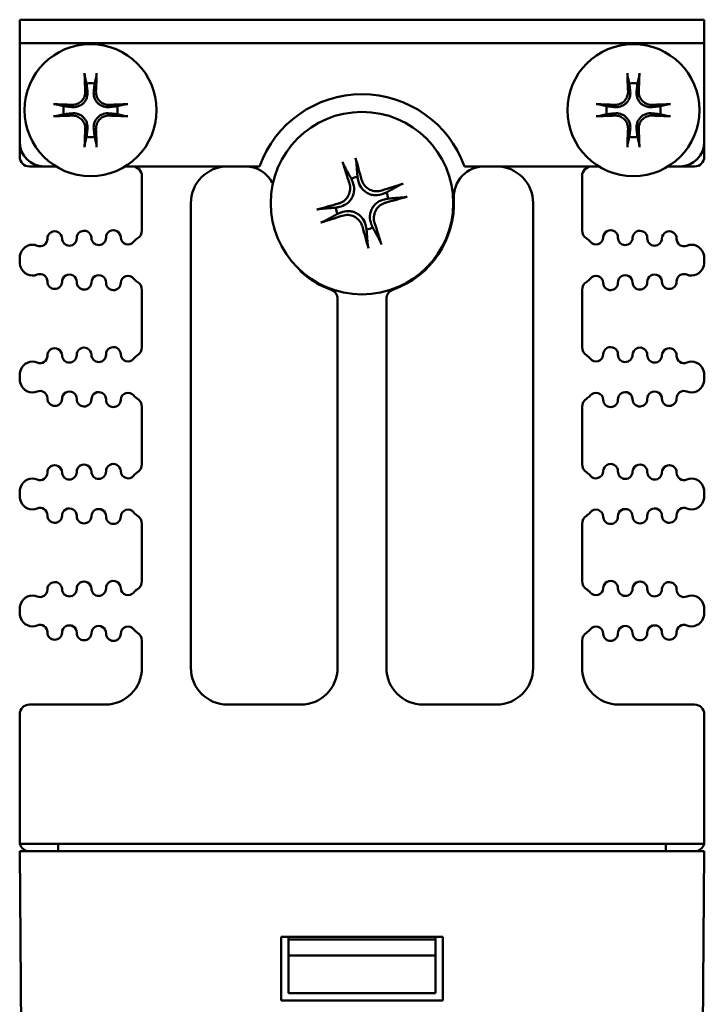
# Model space of a CAD drawing. Header units: inches. Extents: x 2.1 to 23.1, y 0.4 to 17.8.
# Tile 13 of 15: x 9.9 to 11.3, y 15.8 to 17.8. Entities that reach past the tile are written whole.
import ezdxf

# ---------------------------------------------------------------- set-up
doc = ezdxf.new("R2010")
doc.units = ezdxf.units.IN
doc.header["$LTSCALE"] = 0.8
doc.header["$MEASUREMENT"] = 0
doc.layers.add('Visible (ANSI)', color=7, linetype='Continuous', lineweight=50)

msp = doc.modelspace()

# ---------------------------------------------------------------- linework, layer by layer
at = {"layer": 'Visible (ANSI)'}
for p, q in [((9.8574, 17.8212), (9.9074, 17.8212)), ((9.8574, 17.8212), (9.8574, 17.7734)), ((11.2074, 17.8212), (9.9074, 17.8212)), ((11.2074, 17.8212), (11.2574, 17.8212)), ((11.2574, 17.7734), (11.2574, 17.8212)), ((9.9074, 17.7734), (9.8574, 17.7734)), ((9.8574, 17.7733), (9.8574, 17.7734)), ((9.8574, 17.5712), (9.8574, 17.7733)), ((9.9074, 17.7734), (11.2074, 17.7734)), ((11.2574, 17.7734), (11.2074, 17.7734)), ((11.2574, 17.7734), (11.2574, 17.7733)), ((11.2574, 17.7733), (11.2574, 17.5712)), ((9.8574, 17.5412), (9.8574, 17.5712)), ((11.2574, 17.5412), (11.2574, 17.5712)), ((9.8774, 17.5212), (9.9074, 17.5212)), ((9.9317, 17.5212), (9.9074, 17.5212)), ((10.3479, 17.5212), (10.0731, 17.5212)), ((11.0417, 17.5212), (10.7669, 17.5212)), ((11.2074, 17.5212), (11.1831, 17.5212)), ((11.2074, 17.5212), (11.2374, 17.5212)), ((10.1074, 17.5012), (10.1074, 17.3908)), ((11.0074, 17.3908), (11.0074, 17.5012)), ((10.3741, 17.4877), (10.3755, 17.4873)), ((10.2074, 16.4962), (10.2074, 17.4462)), ((10.9074, 17.4462), (10.9074, 16.4962)), ((9.8574, 17.3305), (9.8574, 17.3288)), ((11.2574, 17.3305), (11.2574, 17.3288)), ((10.1074, 17.2685), (10.1074, 17.1518)), ((10.5074, 17.2503), (10.5074, 16.4962)), ((10.6074, 16.4962), (10.6074, 17.2503)), ((11.0074, 17.1518), (11.0074, 17.2685)), ((9.8574, 17.0915), (9.8574, 17.0898)), ((11.2574, 17.0915), (11.2574, 17.0898)), ((10.1074, 17.0295), (10.1074, 16.9128)), ((11.0074, 16.9128), (11.0074, 17.0295)), ((9.8574, 16.8525), (9.8574, 16.8508)), ((11.2574, 16.8525), (11.2574, 16.8508)), ((10.1074, 16.7905), (10.1074, 16.6738)), ((11.0074, 16.6738), (11.0074, 16.7905)), ((9.8574, 16.6135), (9.8574, 16.6118)), ((11.2574, 16.6135), (11.2574, 16.6118)), ((10.1074, 16.5515), (10.1074, 16.4962)), ((11.0074, 16.4962), (11.0074, 16.5515)), ((10.0324, 16.4212), (9.8774, 16.4212)), ((10.4324, 16.4212), (10.2824, 16.4212)), ((10.8324, 16.4212), (10.6824, 16.4212)), ((11.2374, 16.4212), (11.0824, 16.4212)), ((9.8574, 16.1412), (9.8574, 16.4012)), ((11.2574, 16.1412), (11.2574, 16.4012)), ((9.858, 16.1362), (11.2568, 16.1362)), ((9.9364, 16.1212), (9.9364, 16.1362)), ((11.1784, 16.1212), (11.1784, 16.1362)), ((9.8574, 16.1212), (9.9074, 16.1212)), ((9.8574, 16.1212), (9.8732, 14.3102)), ((11.2074, 16.1212), (9.9074, 16.1212)), ((11.2074, 16.1212), (11.2574, 16.1212)), ((11.2416, 14.3102), (11.2574, 16.1212)), ((10.3924, 15.9462), (10.7224, 15.9462)), ((10.3924, 15.8162), (10.3924, 15.9462)), ((10.4074, 15.9412), (10.4074, 15.9462)), ((10.7074, 15.9412), (10.4074, 15.9412)), ((10.4074, 15.9082), (10.4074, 15.9412)), ((10.7074, 15.9462), (10.7074, 15.9412)), ((10.7074, 15.9412), (10.7074, 15.9082)), ((10.7224, 15.9462), (10.7224, 15.8162)), ((10.4074, 15.9082), (10.7074, 15.9082)), ((10.4074, 15.8312), (10.4074, 15.9082)), ((10.7074, 15.9082), (10.7074, 15.8312)), ((10.7074, 15.8312), (10.4074, 15.8312)), ((10.7224, 15.8162), (10.3924, 15.8162))]:
    msp.add_line(p, q, dxfattribs=at)
for centre, radius in [((10.0024, 17.6362), 0.135), ((11.1124, 17.6362), 0.135), ((10.5574, 17.4462), 0.1865)]:
    msp.add_circle(centre, radius, dxfattribs=at)
for centre, radius, start, end in [((10.0024, 17.6362), 0.0553, 81.4296, 98.5704), ((11.1124, 17.6362), 0.0553, 81.4296, 98.5704), ((10.5574, 17.4462), 0.2225, 19.699, 160.301), ((10.0024, 17.6362), 0.0553, 171.4296, 188.5704), ((10.0024, 17.6362), 0.0553, 351.4296, 8.5704), ((11.1124, 17.6362), 0.0553, 171.4296, 188.5704), ((11.1124, 17.6362), 0.0553, 351.4296, 8.5704), ((9.9074, 17.5712), 0.05, 180, 270), ((10.0024, 17.6362), 0.0553, 261.4296, 278.5704), ((11.1124, 17.6362), 0.0553, 261.4296, 278.5704), ((11.2074, 17.5712), 0.05, 270, 0), ((9.8774, 17.5412), 0.02, 180, 270), ((11.2374, 17.5412), 0.02, 270, 0), ((10.0874, 17.5012), 0.02, 0, 90), ((10.2824, 17.4462), 0.075, 90, 180), ((10.3187, 17.4587), 0.0625, 27.6887, 90), ((10.8076, 17.4587), 0.0625, 90, 182.8603), ((10.8324, 17.4462), 0.075, 0, 90), ((11.0274, 17.5012), 0.02, 90, 180), ((10.5574, 17.4462), 0.0546, 99.8227, 113.6093), ((10.5574, 17.4462), 0.0546, 9.8227, 23.6093), ((10.5574, 17.4462), 0.188, 289.6661, 2.8603), ((10.5574, 17.4462), 0.0546, 189.8227, 203.6093), ((9.989, 17.3748), 0.015, 1.1458, 181.1458), ((10.049, 17.376), 0.015, 1.1458, 181.1458), ((10.0874, 17.3908), 0.02, 301.4376, 0), ((10.5574, 17.4462), 0.0546, 279.8227, 293.6093), ((11.0274, 17.3908), 0.02, 180, 238.5624), ((11.0658, 17.376), 0.015, 358.8542, 178.8542), ((11.1258, 17.3748), 0.015, 358.8542, 178.8542), ((9.8991, 17.373), 0.015, 246.8961, 1.1458), ((9.929, 17.3736), 0.015, 1.1458, 181.1458), ((9.959, 17.3742), 0.015, 181.1458, 1.1458), ((10.019, 17.3754), 0.015, 181.1458, 1.1458), ((10.079, 17.3766), 0.015, 181.1458, 322.7888), ((10.1109, 17.3524), 0.025, 121.4376, 142.7888), ((11.0039, 17.3524), 0.025, 37.2112, 58.5624), ((11.0358, 17.3766), 0.015, 217.2112, 358.8542), ((11.0958, 17.3754), 0.015, 178.8542, 358.8542), ((11.1558, 17.3742), 0.015, 178.8542, 358.8542), ((11.1858, 17.3736), 0.015, 358.8542, 178.8542), ((11.2158, 17.373), 0.015, 178.8542, 293.1039), ((9.8834, 17.3362), 0.025, 66.8961, 160.9922), ((11.2314, 17.3362), 0.025, 19.0078, 113.1039), ((9.8999, 17.3305), 0.0425, 160.9922, 180), ((11.2149, 17.3305), 0.0425, 0, 19.0078), ((9.8999, 17.3288), 0.0425, 180, 199.0078), ((9.8834, 17.3231), 0.025, 199.0078, 293.1039), ((10.4479, 17.3188), 0.02, 205.7317, 229.3255), ((11.2314, 17.3231), 0.025, 246.8961, 340.9922), ((11.2149, 17.3288), 0.0425, 340.9922, 0), ((9.8991, 17.2863), 0.015, 358.8542, 113.1039), ((9.959, 17.2851), 0.015, 358.8542, 178.8542), ((10.019, 17.2839), 0.015, 358.8542, 178.8542), ((10.079, 17.2827), 0.015, 37.2112, 178.8542), ((10.1109, 17.3069), 0.025, 217.2112, 238.5624), ((10.5574, 17.4462), 0.188, 229.3255, 250.3339), ((11.0039, 17.3069), 0.025, 301.4376, 322.7888), ((11.0358, 17.2827), 0.015, 1.1458, 142.7888), ((11.0958, 17.2839), 0.015, 1.1458, 181.1458), ((11.1558, 17.2851), 0.015, 1.1458, 181.1458), ((11.2158, 17.2863), 0.015, 66.8961, 181.1458), ((9.929, 17.2857), 0.015, 178.8542, 358.8542), ((9.989, 17.2845), 0.015, 178.8542, 358.8542), ((10.049, 17.2833), 0.015, 178.8542, 358.8542), ((10.0874, 17.2685), 0.02, 0, 58.5624), ((10.4874, 17.2503), 0.02, 0, 70.3339), ((10.6274, 17.2503), 0.02, 109.6661, 180), ((11.0274, 17.2685), 0.02, 121.4376, 180), ((11.0658, 17.2833), 0.015, 181.1458, 1.1458), ((11.1258, 17.2845), 0.015, 181.1458, 1.1458), ((11.1858, 17.2857), 0.015, 181.1458, 1.1458), ((9.929, 17.1346), 0.015, 1.1458, 181.1458), ((9.989, 17.1358), 0.015, 1.1458, 181.1458), ((10.049, 17.137), 0.015, 1.1458, 181.1458), ((10.0874, 17.1518), 0.02, 301.4376, 0), ((11.0274, 17.1518), 0.02, 180, 238.5624), ((11.0658, 17.137), 0.015, 358.8542, 178.8542), ((11.1258, 17.1358), 0.015, 358.8542, 178.8542), ((11.1858, 17.1346), 0.015, 358.8542, 178.8542), ((9.8991, 17.134), 0.015, 246.8961, 1.1458), ((9.959, 17.1352), 0.015, 181.1458, 1.1458), ((10.019, 17.1364), 0.015, 181.1458, 1.1458), ((10.079, 17.1376), 0.015, 181.1458, 322.7888), ((10.1109, 17.1134), 0.025, 121.4376, 142.7888), ((11.0039, 17.1134), 0.025, 37.2112, 58.5624), ((11.0358, 17.1376), 0.015, 217.2112, 358.8542), ((11.0958, 17.1364), 0.015, 178.8542, 358.8542), ((11.1558, 17.1352), 0.015, 178.8542, 358.8542), ((11.2158, 17.134), 0.015, 178.8542, 293.1039), ((9.8834, 17.0972), 0.025, 66.8961, 160.9922), ((11.2314, 17.0972), 0.025, 19.0078, 113.1039), ((9.8999, 17.0915), 0.0425, 160.9922, 180), ((9.8999, 17.0898), 0.0425, 180, 199.0078), ((11.2149, 17.0915), 0.0425, 0, 19.0078), ((11.2149, 17.0898), 0.0425, 340.9922, 0), ((9.8834, 17.0841), 0.025, 199.0078, 293.1039), ((11.2314, 17.0841), 0.025, 246.8961, 340.9922), ((9.8991, 17.0473), 0.015, 358.8542, 113.1039), ((9.959, 17.0461), 0.015, 358.8542, 178.8542), ((10.019, 17.0449), 0.015, 358.8542, 178.8542), ((10.079, 17.0437), 0.015, 37.2112, 178.8542), ((10.1109, 17.0679), 0.025, 217.2112, 238.5624), ((11.0039, 17.0679), 0.025, 301.4376, 322.7888), ((11.0358, 17.0437), 0.015, 1.1458, 142.7888), ((11.0958, 17.0449), 0.015, 1.1458, 181.1458), ((11.1558, 17.0461), 0.015, 1.1458, 181.1458), ((11.2158, 17.0473), 0.015, 66.8961, 181.1458), ((9.929, 17.0467), 0.015, 178.8542, 358.8542), ((9.989, 17.0455), 0.015, 178.8542, 358.8542), ((10.049, 17.0443), 0.015, 178.8542, 358.8542), ((10.0874, 17.0295), 0.02, 0, 58.5624), ((11.0274, 17.0295), 0.02, 121.4376, 180), ((11.0658, 17.0443), 0.015, 181.1458, 1.1458), ((11.1258, 17.0455), 0.015, 181.1458, 1.1458), ((11.1858, 17.0467), 0.015, 181.1458, 1.1458), ((9.929, 16.8956), 0.015, 1.1458, 181.1458), ((9.989, 16.8968), 0.015, 1.1458, 181.1458), ((10.049, 16.898), 0.015, 1.1458, 181.1458), ((10.0874, 16.9128), 0.02, 301.4376, 0), ((11.0274, 16.9128), 0.02, 180, 238.5624), ((11.0658, 16.898), 0.015, 358.8542, 178.8542), ((11.1258, 16.8968), 0.015, 358.8542, 178.8542), ((11.1858, 16.8956), 0.015, 358.8542, 178.8542), ((9.8991, 16.895), 0.015, 246.8961, 1.1458), ((9.959, 16.8962), 0.015, 181.1458, 1.1458), ((10.019, 16.8974), 0.015, 181.1458, 1.1458), ((10.079, 16.8986), 0.015, 181.1458, 322.7888), ((10.1109, 16.8744), 0.025, 121.4376, 142.7888), ((11.0039, 16.8744), 0.025, 37.2112, 58.5624), ((11.0358, 16.8986), 0.015, 217.2112, 358.8542), ((11.0958, 16.8974), 0.015, 178.8542, 358.8542), ((11.1558, 16.8962), 0.015, 178.8542, 358.8542), ((11.2158, 16.895), 0.015, 178.8542, 293.1039), ((9.8834, 16.8582), 0.025, 66.8961, 160.9922), ((11.2314, 16.8582), 0.025, 19.0078, 113.1039), ((9.8999, 16.8525), 0.0425, 160.9922, 180), ((9.8999, 16.8508), 0.0425, 180, 199.0078), ((11.2149, 16.8525), 0.0425, 0, 19.0078), ((11.2149, 16.8508), 0.0425, 340.9922, 0), ((9.8834, 16.8451), 0.025, 199.0078, 293.1039), ((11.2314, 16.8451), 0.025, 246.8961, 340.9922), ((9.8991, 16.8083), 0.015, 358.8542, 113.1039), ((9.929, 16.8077), 0.015, 178.8542, 358.8542), ((9.959, 16.8071), 0.015, 358.8542, 178.8542), ((9.989, 16.8065), 0.015, 178.8542, 358.8542), ((10.019, 16.8059), 0.015, 358.8542, 178.8542), ((10.079, 16.8047), 0.015, 37.2112, 178.8542), ((10.1109, 16.8289), 0.025, 217.2112, 238.5624), ((10.0874, 16.7905), 0.02, 0, 58.5624), ((11.0274, 16.7905), 0.02, 121.4376, 180), ((11.0039, 16.8289), 0.025, 301.4376, 322.7888), ((11.0358, 16.8047), 0.015, 1.1458, 142.7888), ((11.0958, 16.8059), 0.015, 1.1458, 181.1458), ((11.1258, 16.8065), 0.015, 181.1458, 1.1458), ((11.1558, 16.8071), 0.015, 1.1458, 181.1458), ((11.1858, 16.8077), 0.015, 181.1458, 1.1458), ((11.2158, 16.8083), 0.015, 66.8961, 181.1458), ((10.049, 16.8053), 0.015, 178.8542, 358.8542), ((11.0658, 16.8053), 0.015, 181.1458, 1.1458), ((9.929, 16.6566), 0.015, 1.1458, 181.1458), ((9.989, 16.6578), 0.015, 1.1458, 181.1458), ((10.049, 16.659), 0.015, 1.1458, 181.1458), ((10.0874, 16.6738), 0.02, 301.4376, 0), ((11.0274, 16.6738), 0.02, 180, 238.5624), ((11.0658, 16.659), 0.015, 358.8542, 178.8542), ((11.1258, 16.6578), 0.015, 358.8542, 178.8542), ((11.1858, 16.6566), 0.015, 358.8542, 178.8542), ((9.8991, 16.656), 0.015, 246.8961, 1.1458), ((9.959, 16.6572), 0.015, 181.1458, 1.1458), ((10.019, 16.6584), 0.015, 181.1458, 1.1458), ((10.079, 16.6596), 0.015, 181.1458, 322.7888), ((10.1109, 16.6354), 0.025, 121.4376, 142.7888), ((11.0039, 16.6354), 0.025, 37.2112, 58.5624), ((11.0358, 16.6596), 0.015, 217.2112, 358.8542), ((11.0958, 16.6584), 0.015, 178.8542, 358.8542), ((11.1558, 16.6572), 0.015, 178.8542, 358.8542), ((11.2158, 16.656), 0.015, 178.8542, 293.1039), ((9.8999, 16.6135), 0.0425, 160.9922, 180), ((9.8834, 16.6192), 0.025, 66.8961, 160.9922), ((11.2314, 16.6192), 0.025, 19.0078, 113.1039), ((11.2149, 16.6135), 0.0425, 0, 19.0078), ((9.8999, 16.6118), 0.0425, 180, 199.0078), ((11.2149, 16.6118), 0.0425, 340.9922, 0), ((9.8834, 16.6061), 0.025, 199.0078, 293.1039), ((11.2314, 16.6061), 0.025, 246.8961, 340.9922), ((9.8991, 16.5693), 0.015, 358.8542, 113.1039), ((9.929, 16.5687), 0.015, 178.8542, 358.8542), ((9.959, 16.5681), 0.015, 358.8542, 178.8542), ((9.989, 16.5675), 0.015, 178.8542, 358.8542), ((10.019, 16.5669), 0.015, 358.8542, 178.8542), ((10.049, 16.5663), 0.015, 178.8542, 358.8542), ((10.079, 16.5657), 0.015, 37.2112, 178.8542), ((10.1109, 16.5899), 0.025, 217.2112, 238.5624), ((10.0874, 16.5515), 0.02, 0, 58.5624), ((11.0274, 16.5515), 0.02, 121.4376, 180), ((11.0039, 16.5899), 0.025, 301.4376, 322.7888), ((11.0358, 16.5657), 0.015, 1.1458, 142.7888), ((11.0658, 16.5663), 0.015, 181.1458, 1.1458), ((11.0958, 16.5669), 0.015, 1.1458, 181.1458), ((11.1258, 16.5675), 0.015, 181.1458, 1.1458), ((11.1558, 16.5681), 0.015, 1.1458, 181.1458), ((11.1858, 16.5687), 0.015, 181.1458, 1.1458), ((11.2158, 16.5693), 0.015, 66.8961, 181.1458), ((10.0324, 16.4962), 0.075, 270, 0), ((10.2824, 16.4962), 0.075, 180, 270), ((10.4324, 16.4962), 0.075, 270, 0), ((10.6824, 16.4962), 0.075, 180, 270), ((10.8324, 16.4962), 0.075, 270, 0), ((11.0824, 16.4962), 0.075, 180, 270), ((9.8774, 16.4012), 0.02, 90, 180), ((11.2374, 16.4012), 0.02, 0, 90), ((9.8774, 16.1412), 0.02, 180, 194.4775), ((9.8774, 16.1412), 0.02, 194.4775, 270), ((11.2374, 16.1412), 0.02, 270, 345.5225), ((11.2374, 16.1412), 0.02, 345.5225, 0)]:
    msp.add_arc(centre, radius, start, end, dxfattribs=at)
for centre, major_axis, start_param, end_param in [((10.0087, 17.6366), (0.0111, -0.175), 4.261039, 4.4898), ((9.9961, 17.6366), (0.0111, 0.175), 4.934978, 5.163739), ((11.1187, 17.6366), (0.0111, -0.175), 4.261039, 4.4898), ((11.1061, 17.6366), (0.0111, 0.175), 4.934978, 5.163739), ((10.002, 17.6299), (-0.175, 0.0111), 4.934978, 5.163739), ((10.0028, 17.6299), (-0.175, -0.0111), 4.261039, 4.4898), ((11.112, 17.6299), (-0.175, 0.0111), 4.934978, 5.163739), ((11.1128, 17.6299), (-0.175, -0.0111), 4.261039, 4.4898), ((10.002, 17.6425), (0.175, 0.0111), 4.261039, 4.4898), ((10.0028, 17.6425), (0.175, -0.0111), 4.934978, 5.163739), ((11.112, 17.6425), (0.175, 0.0111), 4.261039, 4.4898), ((11.1128, 17.6425), (0.175, -0.0111), 4.934978, 5.163739), ((10.0087, 17.6358), (-0.0111, -0.175), 4.934978, 5.163739), ((9.9961, 17.6358), (-0.0111, 0.175), 4.261039, 4.4898), ((11.1187, 17.6358), (-0.0111, -0.175), 4.934978, 5.163739), ((11.1061, 17.6358), (-0.0111, 0.175), 4.261039, 4.4898), ((10.5481, 17.4438), (-0.06, 0.2347), 4.905895, 5.104794), ((10.5665, 17.4493), (0.0792, -0.2289), 4.319984, 4.518883), ((10.5605, 17.4371), (-0.2289, -0.0792), 4.319984, 4.518883), ((10.555, 17.4555), (0.2347, 0.06), 4.905895, 5.104794), ((10.5598, 17.4369), (-0.2347, -0.06), 4.905895, 5.104794), ((10.5543, 17.4552), (0.2289, 0.0792), 4.319984, 4.518883), ((10.5667, 17.4486), (0.06, -0.2347), 4.905895, 5.104794), ((10.5484, 17.443), (-0.0792, 0.2289), 4.319984, 4.518883)]:
    msp.add_ellipse(centre, major_axis=major_axis, ratio=0.087156, start_param=start_param, end_param=end_param, dxfattribs=at)
for points, knots in [([(9.9908, 17.7046), (9.9907, 17.7049), (9.9907, 17.7052), (9.9905, 17.7061), (9.9905, 17.7068), (9.9903, 17.7081), (9.9903, 17.7089), (9.9902, 17.7103), (9.9901, 17.7111), (9.9901, 17.7118), (9.9901, 17.7119), (9.9901, 17.7121)], [0.04854437, 0.04854437, 0.04854437, 0.04854437, 0.05284301, 0.05284301, 0.05810894, 0.05810894, 0.06340254, 0.06340254, 0.06870047, 0.06870047, 0.06955036, 0.06955036, 0.06955036, 0.06955036]), ([(10.0147, 17.7121), (10.0147, 17.7119), (10.0147, 17.7118), (10.0147, 17.7111), (10.0146, 17.7103), (10.0145, 17.7089), (10.0145, 17.7081), (10.0144, 17.7068), (10.0143, 17.7061), (10.0141, 17.7052), (10.0141, 17.7049), (10.014, 17.7046)], [0.0150618, 0.0150618, 0.0150618, 0.0150618, 0.01591169, 0.01591169, 0.02120962, 0.02120962, 0.02650322, 0.02650322, 0.03176915, 0.03176915, 0.03606779, 0.03606779, 0.03606779, 0.03606779]), ([(11.1008, 17.7046), (11.1007, 17.7049), (11.1007, 17.7052), (11.1005, 17.7061), (11.1005, 17.7068), (11.1003, 17.7081), (11.1003, 17.7089), (11.1002, 17.7103), (11.1001, 17.7111), (11.1001, 17.7118), (11.1001, 17.7119), (11.1001, 17.7121)], [0.04854437, 0.04854437, 0.04854437, 0.04854437, 0.05284301, 0.05284301, 0.05810894, 0.05810894, 0.06340254, 0.06340254, 0.06870047, 0.06870047, 0.06955036, 0.06955036, 0.06955036, 0.06955036]), ([(11.1247, 17.7121), (11.1247, 17.7119), (11.1247, 17.7118), (11.1247, 17.7111), (11.1246, 17.7103), (11.1245, 17.7089), (11.1245, 17.7081), (11.1244, 17.7068), (11.1243, 17.7061), (11.1241, 17.7052), (11.1241, 17.7049), (11.124, 17.7046)], [0.0150618, 0.0150618, 0.0150618, 0.0150618, 0.01591169, 0.01591169, 0.02120962, 0.02120962, 0.02650322, 0.02650322, 0.03176915, 0.03176915, 0.03606779, 0.03606779, 0.03606779, 0.03606779]), ([(9.996, 17.6746), (9.9964, 17.6707), (9.9961, 17.6667), (9.9943, 17.6606), (9.9934, 17.6585), (9.991, 17.6544), (9.9896, 17.6525), (9.9861, 17.649), (9.9842, 17.6476), (9.9801, 17.6452), (9.978, 17.6443), (9.9719, 17.6425), (9.9678, 17.6422), (9.964, 17.6426)], [0.3400621, 0.3400621, 0.3400621, 0.3400621, 0.3728415, 0.3728415, 0.3915916, 0.3915916, 0.4103416, 0.4103416, 0.4290917, 0.4290917, 0.4478417, 0.4478417, 0.4806211, 0.4806211, 0.4806211, 0.4806211]), ([(9.9914, 17.6743), (9.9915, 17.6711), (9.991, 17.6677), (9.9888, 17.6614), (9.987, 17.6584), (9.9828, 17.6536), (9.98, 17.6514), (9.974, 17.6484), (9.9707, 17.6475), (9.9665, 17.6472), (9.9654, 17.6472), (9.9643, 17.6472)], [0, 0, 0, 0, 0.0244853, 0.0244853, 0.0489707, 0.0489707, 0.0733441, 0.0733441, 0.0977174, 0.0977174, 0.1059587, 0.1059587, 0.1059587, 0.1059587]), ([(10.0408, 17.6426), (10.037, 17.6422), (10.0329, 17.6425), (10.0268, 17.6443), (10.0247, 17.6452), (10.0206, 17.6476), (10.0187, 17.649), (10.0153, 17.6525), (10.0138, 17.6544), (10.0115, 17.6585), (10.0105, 17.6606), (10.0087, 17.6667), (10.0084, 17.6707), (10.0088, 17.6746)], [0.3400621, 0.3400621, 0.3400621, 0.3400621, 0.3728415, 0.3728415, 0.3915916, 0.3915916, 0.4103416, 0.4103416, 0.4290917, 0.4290917, 0.4478417, 0.4478417, 0.4806211, 0.4806211, 0.4806211, 0.4806211]), ([(10.0405, 17.6472), (10.0374, 17.6471), (10.034, 17.6475), (10.0276, 17.6498), (10.0246, 17.6516), (10.0198, 17.6558), (10.0176, 17.6586), (10.0146, 17.6646), (10.0138, 17.6679), (10.0134, 17.6721), (10.0134, 17.6732), (10.0135, 17.6743)], [0, 0, 0, 0, 0.0245201, 0.0245201, 0.0490401, 0.0490401, 0.0733788, 0.0733788, 0.0977174, 0.0977174, 0.1059587, 0.1059587, 0.1059587, 0.1059587]), ([(11.106, 17.6746), (11.1064, 17.6707), (11.1061, 17.6667), (11.1043, 17.6606), (11.1034, 17.6585), (11.101, 17.6544), (11.0996, 17.6525), (11.0961, 17.649), (11.0942, 17.6476), (11.0901, 17.6452), (11.088, 17.6443), (11.0819, 17.6425), (11.0778, 17.6422), (11.074, 17.6426)], [0.3400621, 0.3400621, 0.3400621, 0.3400621, 0.3728415, 0.3728415, 0.3915916, 0.3915916, 0.4103416, 0.4103416, 0.4290917, 0.4290917, 0.4478417, 0.4478417, 0.4806211, 0.4806211, 0.4806211, 0.4806211]), ([(11.1014, 17.6743), (11.1015, 17.6711), (11.101, 17.6677), (11.0988, 17.6614), (11.097, 17.6584), (11.0928, 17.6536), (11.09, 17.6514), (11.084, 17.6484), (11.0807, 17.6475), (11.0765, 17.6472), (11.0754, 17.6472), (11.0743, 17.6472)], [0, 0, 0, 0, 0.0244853, 0.0244853, 0.0489707, 0.0489707, 0.0733441, 0.0733441, 0.0977174, 0.0977174, 0.1059587, 0.1059587, 0.1059587, 0.1059587]), ([(11.1508, 17.6426), (11.147, 17.6422), (11.1429, 17.6425), (11.1368, 17.6443), (11.1347, 17.6452), (11.1306, 17.6476), (11.1287, 17.649), (11.1253, 17.6525), (11.1238, 17.6544), (11.1215, 17.6585), (11.1205, 17.6606), (11.1187, 17.6667), (11.1184, 17.6707), (11.1188, 17.6746)], [0.3400621, 0.3400621, 0.3400621, 0.3400621, 0.3728415, 0.3728415, 0.3915916, 0.3915916, 0.4103416, 0.4103416, 0.4290917, 0.4290917, 0.4478417, 0.4478417, 0.4806211, 0.4806211, 0.4806211, 0.4806211]), ([(11.1505, 17.6472), (11.1474, 17.6471), (11.144, 17.6475), (11.1376, 17.6498), (11.1346, 17.6516), (11.1298, 17.6558), (11.1276, 17.6586), (11.1246, 17.6646), (11.1238, 17.6679), (11.1234, 17.6721), (11.1234, 17.6732), (11.1235, 17.6743)], [0, 0, 0, 0, 0.0245201, 0.0245201, 0.0490401, 0.0490401, 0.0733788, 0.0733788, 0.0977174, 0.0977174, 0.1059587, 0.1059587, 0.1059587, 0.1059587]), ([(9.9265, 17.6485), (9.9266, 17.6485), (9.9267, 17.6485), (9.9275, 17.6484), (9.9283, 17.6484), (9.9297, 17.6483), (9.9305, 17.6483), (9.9318, 17.6481), (9.9325, 17.648), (9.9333, 17.6479), (9.9337, 17.6478), (9.934, 17.6478)], [0.0150618, 0.0150618, 0.0150618, 0.0150618, 0.01591169, 0.01591169, 0.02120962, 0.02120962, 0.02650322, 0.02650322, 0.03176915, 0.03176915, 0.03606779, 0.03606779, 0.03606779, 0.03606779]), ([(10.0708, 17.6478), (10.0711, 17.6478), (10.0715, 17.6479), (10.0723, 17.648), (10.073, 17.6481), (10.0743, 17.6483), (10.0751, 17.6483), (10.0765, 17.6484), (10.0773, 17.6484), (10.0781, 17.6485), (10.0782, 17.6485), (10.0783, 17.6485)], [0.04854437, 0.04854437, 0.04854437, 0.04854437, 0.05284301, 0.05284301, 0.05810894, 0.05810894, 0.06340254, 0.06340254, 0.06870047, 0.06870047, 0.06955036, 0.06955036, 0.06955036, 0.06955036]), ([(11.0365, 17.6485), (11.0366, 17.6485), (11.0367, 17.6485), (11.0375, 17.6484), (11.0383, 17.6484), (11.0397, 17.6483), (11.0405, 17.6483), (11.0418, 17.6481), (11.0425, 17.648), (11.0433, 17.6479), (11.0437, 17.6478), (11.044, 17.6478)], [0.0150618, 0.0150618, 0.0150618, 0.0150618, 0.01591169, 0.01591169, 0.02120962, 0.02120962, 0.02650322, 0.02650322, 0.03176915, 0.03176915, 0.03606779, 0.03606779, 0.03606779, 0.03606779]), ([(11.1808, 17.6478), (11.1811, 17.6478), (11.1815, 17.6479), (11.1823, 17.648), (11.183, 17.6481), (11.1843, 17.6483), (11.1851, 17.6483), (11.1865, 17.6484), (11.1873, 17.6484), (11.1881, 17.6485), (11.1882, 17.6485), (11.1883, 17.6485)], [0.04854437, 0.04854437, 0.04854437, 0.04854437, 0.05284301, 0.05284301, 0.05810894, 0.05810894, 0.06340254, 0.06340254, 0.06870047, 0.06870047, 0.06955036, 0.06955036, 0.06955036, 0.06955036]), ([(9.934, 17.6246), (9.9337, 17.6245), (9.9333, 17.6244), (9.9325, 17.6243), (9.9318, 17.6242), (9.9305, 17.6241), (9.9297, 17.624), (9.9283, 17.6239), (9.9275, 17.6239), (9.9267, 17.6239), (9.9266, 17.6239), (9.9265, 17.6239)], [0.04854437, 0.04854437, 0.04854437, 0.04854437, 0.05284301, 0.05284301, 0.05810894, 0.05810894, 0.06340254, 0.06340254, 0.06870047, 0.06870047, 0.06955036, 0.06955036, 0.06955036, 0.06955036]), ([(9.964, 17.6297), (9.9678, 17.6302), (9.9719, 17.6298), (9.978, 17.628), (9.9801, 17.6271), (9.9842, 17.6248), (9.9861, 17.6233), (9.9896, 17.6198), (9.991, 17.6179), (9.9934, 17.6139), (9.9943, 17.6118), (9.9961, 17.6057), (9.9964, 17.6016), (9.996, 17.5978)], [0.3400621, 0.3400621, 0.3400621, 0.3400621, 0.3728415, 0.3728415, 0.3915916, 0.3915916, 0.4103416, 0.4103416, 0.4290917, 0.4290917, 0.4478417, 0.4478417, 0.4806211, 0.4806211, 0.4806211, 0.4806211]), ([(9.9643, 17.6251), (9.9674, 17.6253), (9.9709, 17.6248), (9.9772, 17.6226), (9.9802, 17.6208), (9.985, 17.6165), (9.9872, 17.6138), (9.9902, 17.6078), (9.991, 17.6044), (9.9914, 17.6003), (9.9914, 17.5992), (9.9914, 17.5981)], [0, 0, 0, 0, 0.0245201, 0.0245201, 0.0490401, 0.0490401, 0.0733788, 0.0733788, 0.0977174, 0.0977174, 0.1059587, 0.1059587, 0.1059587, 0.1059587]), ([(10.0088, 17.5978), (10.0084, 17.6016), (10.0087, 17.6057), (10.0105, 17.6118), (10.0115, 17.6139), (10.0138, 17.6179), (10.0153, 17.6198), (10.0187, 17.6233), (10.0206, 17.6248), (10.0247, 17.6271), (10.0268, 17.628), (10.0329, 17.6298), (10.037, 17.6302), (10.0408, 17.6297)], [0.3400621, 0.3400621, 0.3400621, 0.3400621, 0.3728415, 0.3728415, 0.3915916, 0.3915916, 0.4103416, 0.4103416, 0.4290917, 0.4290917, 0.4478417, 0.4478417, 0.4806211, 0.4806211, 0.4806211, 0.4806211]), ([(10.0135, 17.5981), (10.0133, 17.6012), (10.0138, 17.6046), (10.016, 17.611), (10.0178, 17.614), (10.0221, 17.6188), (10.0248, 17.6209), (10.0308, 17.6239), (10.0341, 17.6248), (10.0383, 17.6252), (10.0394, 17.6252), (10.0405, 17.6251)], [0, 0, 0, 0, 0.0245201, 0.0245201, 0.0490401, 0.0490401, 0.0733788, 0.0733788, 0.0977174, 0.0977174, 0.1059587, 0.1059587, 0.1059587, 0.1059587]), ([(10.0783, 17.6239), (10.0782, 17.6239), (10.0781, 17.6239), (10.0773, 17.6239), (10.0765, 17.6239), (10.0751, 17.624), (10.0743, 17.6241), (10.073, 17.6242), (10.0723, 17.6243), (10.0715, 17.6244), (10.0711, 17.6245), (10.0708, 17.6246)], [0.0150618, 0.0150618, 0.0150618, 0.0150618, 0.01591169, 0.01591169, 0.02120962, 0.02120962, 0.02650322, 0.02650322, 0.03176915, 0.03176915, 0.03606779, 0.03606779, 0.03606779, 0.03606779]), ([(11.044, 17.6246), (11.0437, 17.6245), (11.0433, 17.6244), (11.0425, 17.6243), (11.0418, 17.6242), (11.0405, 17.6241), (11.0397, 17.624), (11.0383, 17.6239), (11.0375, 17.6239), (11.0367, 17.6239), (11.0366, 17.6239), (11.0365, 17.6239)], [0.04854437, 0.04854437, 0.04854437, 0.04854437, 0.05284301, 0.05284301, 0.05810894, 0.05810894, 0.06340254, 0.06340254, 0.06870047, 0.06870047, 0.06955036, 0.06955036, 0.06955036, 0.06955036]), ([(11.074, 17.6297), (11.0778, 17.6302), (11.0819, 17.6298), (11.088, 17.628), (11.0901, 17.6271), (11.0942, 17.6248), (11.0961, 17.6233), (11.0996, 17.6198), (11.101, 17.6179), (11.1034, 17.6139), (11.1043, 17.6118), (11.1061, 17.6057), (11.1064, 17.6016), (11.106, 17.5978)], [0.3400621, 0.3400621, 0.3400621, 0.3400621, 0.3728415, 0.3728415, 0.3915916, 0.3915916, 0.4103416, 0.4103416, 0.4290917, 0.4290917, 0.4478417, 0.4478417, 0.4806211, 0.4806211, 0.4806211, 0.4806211]), ([(11.0743, 17.6251), (11.0774, 17.6253), (11.0809, 17.6248), (11.0872, 17.6226), (11.0902, 17.6208), (11.095, 17.6165), (11.0972, 17.6138), (11.1002, 17.6078), (11.101, 17.6044), (11.1014, 17.6003), (11.1014, 17.5992), (11.1014, 17.5981)], [0, 0, 0, 0, 0.0245201, 0.0245201, 0.0490401, 0.0490401, 0.0733788, 0.0733788, 0.0977174, 0.0977174, 0.1059587, 0.1059587, 0.1059587, 0.1059587]), ([(11.1188, 17.5978), (11.1184, 17.6016), (11.1187, 17.6057), (11.1205, 17.6118), (11.1215, 17.6139), (11.1238, 17.6179), (11.1253, 17.6198), (11.1287, 17.6233), (11.1306, 17.6248), (11.1347, 17.6271), (11.1368, 17.628), (11.1429, 17.6298), (11.147, 17.6302), (11.1508, 17.6297)], [0.3400621, 0.3400621, 0.3400621, 0.3400621, 0.3728415, 0.3728415, 0.3915916, 0.3915916, 0.4103416, 0.4103416, 0.4290917, 0.4290917, 0.4478417, 0.4478417, 0.4806211, 0.4806211, 0.4806211, 0.4806211]), ([(11.1235, 17.5981), (11.1233, 17.6012), (11.1238, 17.6046), (11.126, 17.611), (11.1278, 17.614), (11.1321, 17.6188), (11.1348, 17.6209), (11.1408, 17.6239), (11.1441, 17.6248), (11.1483, 17.6252), (11.1494, 17.6252), (11.1505, 17.6251)], [0, 0, 0, 0, 0.0245201, 0.0245201, 0.0490401, 0.0490401, 0.0733788, 0.0733788, 0.0977174, 0.0977174, 0.1059587, 0.1059587, 0.1059587, 0.1059587]), ([(11.1883, 17.6239), (11.1882, 17.6239), (11.1881, 17.6239), (11.1873, 17.6239), (11.1865, 17.6239), (11.1851, 17.624), (11.1843, 17.6241), (11.183, 17.6242), (11.1823, 17.6243), (11.1815, 17.6244), (11.1811, 17.6245), (11.1808, 17.6246)], [0.0150618, 0.0150618, 0.0150618, 0.0150618, 0.01591169, 0.01591169, 0.02120962, 0.02120962, 0.02650322, 0.02650322, 0.03176915, 0.03176915, 0.03606779, 0.03606779, 0.03606779, 0.03606779]), ([(9.9901, 17.5603), (9.9901, 17.5604), (9.9901, 17.5605), (9.9901, 17.5613), (9.9902, 17.5621), (9.9903, 17.5635), (9.9903, 17.5643), (9.9905, 17.5656), (9.9905, 17.5662), (9.9907, 17.5671), (9.9907, 17.5675), (9.9908, 17.5678)], [0.0150618, 0.0150618, 0.0150618, 0.0150618, 0.01591169, 0.01591169, 0.02120962, 0.02120962, 0.02650322, 0.02650322, 0.03176915, 0.03176915, 0.03606779, 0.03606779, 0.03606779, 0.03606779]), ([(10.014, 17.5678), (10.0141, 17.5675), (10.0141, 17.5671), (10.0143, 17.5662), (10.0144, 17.5656), (10.0145, 17.5643), (10.0145, 17.5635), (10.0146, 17.5621), (10.0147, 17.5613), (10.0147, 17.5605), (10.0147, 17.5604), (10.0147, 17.5603)], [0.04854437, 0.04854437, 0.04854437, 0.04854437, 0.05284301, 0.05284301, 0.05810894, 0.05810894, 0.06340254, 0.06340254, 0.06870047, 0.06870047, 0.06955036, 0.06955036, 0.06955036, 0.06955036]), ([(11.1001, 17.5603), (11.1001, 17.5604), (11.1001, 17.5605), (11.1001, 17.5613), (11.1002, 17.5621), (11.1003, 17.5635), (11.1003, 17.5643), (11.1005, 17.5656), (11.1005, 17.5662), (11.1007, 17.5671), (11.1007, 17.5675), (11.1008, 17.5678)], [0.0150618, 0.0150618, 0.0150618, 0.0150618, 0.01591169, 0.01591169, 0.02120962, 0.02120962, 0.02650322, 0.02650322, 0.03176915, 0.03176915, 0.03606779, 0.03606779, 0.03606779, 0.03606779]), ([(11.124, 17.5678), (11.1241, 17.5675), (11.1241, 17.5671), (11.1243, 17.5662), (11.1244, 17.5656), (11.1245, 17.5643), (11.1245, 17.5635), (11.1246, 17.5621), (11.1247, 17.5613), (11.1247, 17.5605), (11.1247, 17.5604), (11.1247, 17.5603)], [0.04854437, 0.04854437, 0.04854437, 0.04854437, 0.05284301, 0.05284301, 0.05810894, 0.05810894, 0.06340254, 0.06340254, 0.06870047, 0.06870047, 0.06955036, 0.06955036, 0.06955036, 0.06955036]), ([(10.5441, 17.5384), (10.5441, 17.5384), (10.5441, 17.5384), (10.5443, 17.5377), (10.5445, 17.5368), (10.5449, 17.5353), (10.5451, 17.5345), (10.5454, 17.5331), (10.5456, 17.5323), (10.5457, 17.5313), (10.5458, 17.5309), (10.5458, 17.5306)], [0.01759685, 0.01759685, 0.01759685, 0.01759685, 0.01762601, 0.01762601, 0.02349917, 0.02349917, 0.02936729, 0.02936729, 0.03519954, 0.03519954, 0.03995567, 0.03995567, 0.03995567, 0.03995567]), ([(10.5206, 17.5231), (10.5204, 17.5233), (10.5202, 17.5237), (10.5198, 17.5246), (10.5195, 17.5253), (10.519, 17.5266), (10.5187, 17.5275), (10.5182, 17.5289), (10.5179, 17.5298), (10.5177, 17.5305), (10.5177, 17.5305), (10.5177, 17.5305)], [0.05376772, 0.05376772, 0.05376772, 0.05376772, 0.05852386, 0.05852386, 0.06435611, 0.06435611, 0.07022423, 0.07022423, 0.07609738, 0.07609738, 0.07612654, 0.07612654, 0.07612654, 0.07612654]), ([(10.6001, 17.4651), (10.5955, 17.4633), (10.5904, 17.4623), (10.5823, 17.4624), (10.5795, 17.4628), (10.5739, 17.4642), (10.5711, 17.4652), (10.5658, 17.4681), (10.5634, 17.4699), (10.5591, 17.4738), (10.5572, 17.4759), (10.5527, 17.4826), (10.5507, 17.4874), (10.5497, 17.4923)], [0.4461869, 0.4461869, 0.4461869, 0.4461869, 0.4884014, 0.4884014, 0.5115829, 0.5115829, 0.5347643, 0.5347643, 0.5579458, 0.5579458, 0.5811273, 0.5811273, 0.6233417, 0.6233417, 0.6233417, 0.6233417]), ([(10.5978, 17.4719), (10.5941, 17.4707), (10.5898, 17.4701), (10.5814, 17.4707), (10.5772, 17.4719), (10.57, 17.4754), (10.5666, 17.4779), (10.561, 17.4842), (10.5588, 17.4879), (10.5572, 17.4924), (10.5569, 17.4932), (10.5567, 17.4941)], [0, 0, 0, 0, 0.030458, 0.030458, 0.060916, 0.060916, 0.0912553, 0.0912553, 0.1215946, 0.1215946, 0.1282974, 0.1282974, 0.1282974, 0.1282974]), ([(10.5316, 17.4866), (10.5329, 17.4828), (10.5334, 17.4786), (10.5329, 17.4702), (10.5317, 17.466), (10.5282, 17.4588), (10.5257, 17.4554), (10.5194, 17.4497), (10.5157, 17.4476), (10.5112, 17.4459), (10.5104, 17.4457), (10.5095, 17.4454)], [0, 0, 0, 0, 0.030458, 0.030458, 0.060916, 0.060916, 0.0912553, 0.0912553, 0.1215946, 0.1215946, 0.1282974, 0.1282974, 0.1282974, 0.1282974]), ([(10.5384, 17.4889), (10.5403, 17.4843), (10.5413, 17.4791), (10.5412, 17.4711), (10.5408, 17.4683), (10.5394, 17.4627), (10.5383, 17.4599), (10.5355, 17.4545), (10.5337, 17.4521), (10.5298, 17.4479), (10.5276, 17.446), (10.521, 17.4415), (10.5161, 17.4395), (10.5113, 17.4385)], [0.4461869, 0.4461869, 0.4461869, 0.4461869, 0.4884014, 0.4884014, 0.5115829, 0.5115829, 0.5347643, 0.5347643, 0.5579458, 0.5579458, 0.5811273, 0.5811273, 0.6233417, 0.6233417, 0.6233417, 0.6233417]), ([(10.6343, 17.483), (10.6345, 17.4832), (10.6349, 17.4834), (10.6358, 17.4838), (10.6365, 17.484), (10.6378, 17.4846), (10.6387, 17.4849), (10.6401, 17.4854), (10.641, 17.4857), (10.6417, 17.4859), (10.6417, 17.4859), (10.6417, 17.4859)], [0.05376772, 0.05376772, 0.05376772, 0.05376772, 0.05852386, 0.05852386, 0.06435611, 0.06435611, 0.07022423, 0.07022423, 0.07609738, 0.07609738, 0.07612654, 0.07612654, 0.07612654, 0.07612654]), ([(10.5764, 17.4034), (10.5745, 17.408), (10.5735, 17.4132), (10.5737, 17.4212), (10.574, 17.4241), (10.5754, 17.4297), (10.5765, 17.4325), (10.5794, 17.4378), (10.5811, 17.4402), (10.585, 17.4445), (10.5872, 17.4464), (10.5938, 17.4509), (10.5987, 17.4529), (10.6035, 17.4539)], [0.4461869, 0.4461869, 0.4461869, 0.4461869, 0.4884014, 0.4884014, 0.5115829, 0.5115829, 0.5347643, 0.5347643, 0.5579458, 0.5579458, 0.5811273, 0.5811273, 0.6233417, 0.6233417, 0.6233417, 0.6233417]), ([(10.6496, 17.4595), (10.6496, 17.4595), (10.6496, 17.4595), (10.6489, 17.4593), (10.6481, 17.4591), (10.6466, 17.4587), (10.6457, 17.4585), (10.6443, 17.4582), (10.6435, 17.458), (10.6426, 17.4579), (10.6422, 17.4578), (10.6419, 17.4578)], [0.01759685, 0.01759685, 0.01759685, 0.01759685, 0.01762601, 0.01762601, 0.02349917, 0.02349917, 0.02936729, 0.02936729, 0.03519954, 0.03519954, 0.03995567, 0.03995567, 0.03995567, 0.03995567]), ([(10.4652, 17.4329), (10.4652, 17.4329), (10.4652, 17.4329), (10.4659, 17.4331), (10.4668, 17.4333), (10.4683, 17.4337), (10.4691, 17.4339), (10.4705, 17.4342), (10.4713, 17.4343), (10.4722, 17.4345), (10.4727, 17.4346), (10.473, 17.4346)], [0.01759685, 0.01759685, 0.01759685, 0.01759685, 0.01762601, 0.01762601, 0.02349917, 0.02349917, 0.02936729, 0.02936729, 0.03519954, 0.03519954, 0.03995567, 0.03995567, 0.03995567, 0.03995567]), ([(10.5147, 17.4272), (10.5193, 17.4291), (10.5244, 17.4301), (10.5325, 17.4299), (10.5353, 17.4296), (10.5409, 17.4282), (10.5437, 17.4271), (10.5491, 17.4242), (10.5514, 17.4225), (10.5557, 17.4186), (10.5576, 17.4164), (10.5621, 17.4098), (10.5641, 17.4049), (10.5651, 17.4001)], [0.4461869, 0.4461869, 0.4461869, 0.4461869, 0.4884014, 0.4884014, 0.5115829, 0.5115829, 0.5347643, 0.5347643, 0.5579458, 0.5579458, 0.5811273, 0.5811273, 0.6233417, 0.6233417, 0.6233417, 0.6233417]), ([(10.5832, 17.4058), (10.582, 17.4095), (10.5814, 17.4138), (10.5819, 17.4222), (10.5831, 17.4264), (10.5866, 17.4335), (10.5891, 17.437), (10.5954, 17.4426), (10.5991, 17.4448), (10.6036, 17.4464), (10.6044, 17.4467), (10.6053, 17.4469)], [0, 0, 0, 0, 0.030458, 0.030458, 0.060916, 0.060916, 0.0912553, 0.0912553, 0.1215946, 0.1215946, 0.1282974, 0.1282974, 0.1282974, 0.1282974]), ([(10.517, 17.4204), (10.5208, 17.4216), (10.525, 17.4222), (10.5334, 17.4217), (10.5376, 17.4205), (10.5448, 17.417), (10.5482, 17.4144), (10.5539, 17.4082), (10.556, 17.4045), (10.5576, 17.4), (10.5579, 17.3991), (10.5581, 17.3983)], [0, 0, 0, 0, 0.030458, 0.030458, 0.060916, 0.060916, 0.0912553, 0.0912553, 0.1215946, 0.1215946, 0.1282974, 0.1282974, 0.1282974, 0.1282974]), ([(10.4805, 17.4093), (10.4803, 17.4092), (10.4799, 17.409), (10.479, 17.4086), (10.4783, 17.4083), (10.477, 17.4078), (10.4761, 17.4075), (10.4747, 17.407), (10.4738, 17.4067), (10.4731, 17.4065), (10.4731, 17.4065), (10.4731, 17.4065)], [0.05376772, 0.05376772, 0.05376772, 0.05376772, 0.05852386, 0.05852386, 0.06435611, 0.06435611, 0.07022423, 0.07022423, 0.07609738, 0.07609738, 0.07612654, 0.07612654, 0.07612654, 0.07612654]), ([(10.5707, 17.354), (10.5707, 17.354), (10.5707, 17.354), (10.5705, 17.3547), (10.5703, 17.3555), (10.5699, 17.357), (10.5697, 17.3579), (10.5694, 17.3593), (10.5692, 17.36), (10.5691, 17.361), (10.569, 17.3614), (10.569, 17.3617)], [0.01759685, 0.01759685, 0.01759685, 0.01759685, 0.01762601, 0.01762601, 0.02349917, 0.02349917, 0.02936729, 0.02936729, 0.03519954, 0.03519954, 0.03995567, 0.03995567, 0.03995567, 0.03995567]), ([(10.5942, 17.3693), (10.5944, 17.369), (10.5946, 17.3687), (10.595, 17.3678), (10.5953, 17.3671), (10.5958, 17.3657), (10.5961, 17.3649), (10.5966, 17.3634), (10.5969, 17.3626), (10.5971, 17.3619), (10.5971, 17.3619), (10.5971, 17.3619)], [0.05376772, 0.05376772, 0.05376772, 0.05376772, 0.05852386, 0.05852386, 0.06435611, 0.06435611, 0.07022423, 0.07022423, 0.07609738, 0.07609738, 0.07612654, 0.07612654, 0.07612654, 0.07612654])]:
    msp.add_open_spline(points, degree=3, knots=knots, dxfattribs=at)
for points, weights in [([(9.9908, 17.7046), (9.9927, 17.6969), (9.9942, 17.6908)], [1.00192407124, 1.00731929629, 1]), ([(10.0106, 17.6908), (10.0121, 17.6969), (10.014, 17.7046)], [1, 1.00731929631, 1.00192407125]), ([(11.1008, 17.7046), (11.1027, 17.6969), (11.1042, 17.6908)], [1.00192407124, 1.00731929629, 1]), ([(11.1206, 17.6908), (11.1221, 17.6969), (11.124, 17.7046)], [1, 1.00731929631, 1.00192407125]), ([(9.9942, 17.6908), (9.9952, 17.6813), (9.996, 17.6746)], [1, 1.20089099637, 1.39845709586]), ([(10.0088, 17.6746), (10.0096, 17.6813), (10.0106, 17.6908)], [1.39845709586, 1.20089099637, 1]), ([(11.1042, 17.6908), (11.1052, 17.6813), (11.106, 17.6746)], [1, 1.20089099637, 1.39845709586]), ([(11.1188, 17.6746), (11.1196, 17.6813), (11.1206, 17.6908)], [1.39845709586, 1.20089099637, 1]), ([(9.9478, 17.6444), (9.9416, 17.6459), (9.934, 17.6478)], [1, 1.00731929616, 1.00192407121]), ([(9.964, 17.6426), (9.9573, 17.6434), (9.9478, 17.6444)], [1.39845709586, 1.20089099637, 1]), ([(10.057, 17.6444), (10.0475, 17.6434), (10.0408, 17.6426)], [1, 1.20089099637, 1.39845709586]), ([(10.0708, 17.6478), (10.0632, 17.6459), (10.057, 17.6444)], [1.00192407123, 1.00731929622, 1]), ([(11.0578, 17.6444), (11.0516, 17.6459), (11.044, 17.6478)], [1, 1.00731929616, 1.00192407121]), ([(11.074, 17.6426), (11.0673, 17.6434), (11.0578, 17.6444)], [1.39845709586, 1.20089099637, 1]), ([(11.167, 17.6444), (11.1575, 17.6434), (11.1508, 17.6426)], [1, 1.20089099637, 1.39845709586]), ([(11.1808, 17.6478), (11.1732, 17.6459), (11.167, 17.6444)], [1.00192407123, 1.00731929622, 1]), ([(9.934, 17.6246), (9.9416, 17.6265), (9.9478, 17.6279)], [1.00192407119, 1.00731929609, 1]), ([(9.9478, 17.6279), (9.9573, 17.629), (9.964, 17.6297)], [1, 1.20089099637, 1.39845709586]), ([(10.0408, 17.6297), (10.0475, 17.629), (10.057, 17.6279)], [1.39845709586, 1.20089099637, 1]), ([(10.057, 17.6279), (10.0632, 17.6265), (10.0708, 17.6246)], [1, 1.00731929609, 1.00192407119]), ([(11.044, 17.6246), (11.0516, 17.6265), (11.0578, 17.6279)], [1.00192407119, 1.00731929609, 1]), ([(11.0578, 17.6279), (11.0673, 17.629), (11.074, 17.6297)], [1, 1.20089099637, 1.39845709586]), ([(11.1508, 17.6297), (11.1575, 17.629), (11.167, 17.6279)], [1.39845709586, 1.20089099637, 1]), ([(11.167, 17.6279), (11.1732, 17.6265), (11.1808, 17.6246)], [1, 1.00731929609, 1.00192407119]), ([(9.996, 17.5978), (9.9952, 17.5911), (9.9942, 17.5815)], [1.39845709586, 1.20089099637, 1]), ([(10.0106, 17.5815), (10.0096, 17.5911), (10.0088, 17.5978)], [1, 1.20089099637, 1.39845709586]), ([(11.106, 17.5978), (11.1052, 17.5911), (11.1042, 17.5815)], [1.39845709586, 1.20089099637, 1]), ([(11.1206, 17.5815), (11.1196, 17.5911), (11.1188, 17.5978)], [1, 1.20089099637, 1.39845709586]), ([(9.9942, 17.5815), (9.9927, 17.5754), (9.9908, 17.5678)], [1, 1.00731929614, 1.00192407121]), ([(10.014, 17.5678), (10.0121, 17.5754), (10.0106, 17.5815)], [1.0019240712, 1.00731929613, 1]), ([(11.1042, 17.5815), (11.1027, 17.5754), (11.1008, 17.5678)], [1, 1.00731929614, 1.00192407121]), ([(11.124, 17.5678), (11.1221, 17.5754), (11.1206, 17.5815)], [1.0019240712, 1.00731929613, 1]), ([(10.5481, 17.5), (10.5472, 17.512), (10.5458, 17.5306)], [1, 1.02592339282, 1.00320831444]), ([(10.5206, 17.5231), (10.5297, 17.5068), (10.5355, 17.4963)], [1.00320831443, 1.02592339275, 1]), ([(10.5355, 17.4963), (10.5371, 17.4923), (10.5384, 17.4889)], [1, 1.08169453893, 1.16294215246]), ([(10.5497, 17.4923), (10.5489, 17.4959), (10.5481, 17.5)], [1.16294215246, 1.08169453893, 1]), ([(10.6343, 17.483), (10.618, 17.4739), (10.6075, 17.4681)], [1.00320831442, 1.02592339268, 1]), ([(10.6075, 17.4681), (10.6035, 17.4665), (10.6001, 17.4651)], [1, 1.08169453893, 1.16294215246]), ([(10.6035, 17.4539), (10.6071, 17.4546), (10.6112, 17.4555)], [1.16294215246, 1.08169453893, 1]), ([(10.6112, 17.4555), (10.6232, 17.4564), (10.6419, 17.4578)], [1, 1.02592339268, 1.00320831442]), ([(10.5036, 17.4369), (10.4916, 17.436), (10.473, 17.4346)], [1, 1.02592339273, 1.00320831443]), ([(10.5113, 17.4385), (10.5077, 17.4377), (10.5036, 17.4369)], [1.16294215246, 1.08169453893, 1]), ([(10.4805, 17.4093), (10.4968, 17.4184), (10.5073, 17.4243)], [1.00320831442, 1.02592339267, 1]), ([(10.5073, 17.4243), (10.5113, 17.4259), (10.5147, 17.4272)], [1, 1.08169453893, 1.16294215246]), ([(10.5651, 17.4001), (10.5659, 17.3965), (10.5667, 17.3923)], [1.16294215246, 1.08169453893, 1]), ([(10.5667, 17.3923), (10.5676, 17.3803), (10.569, 17.3617)], [1, 1.02592339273, 1.00320831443]), ([(10.5793, 17.3961), (10.5777, 17.4001), (10.5764, 17.4034)], [1, 1.08169453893, 1.16294215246]), ([(10.5942, 17.3693), (10.5852, 17.3856), (10.5793, 17.3961)], [1.00320831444, 1.02592339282, 1])]:
    msp.add_rational_spline(points, weights, degree=2, dxfattribs=at)

doc.saveas('drawing.dxf')
